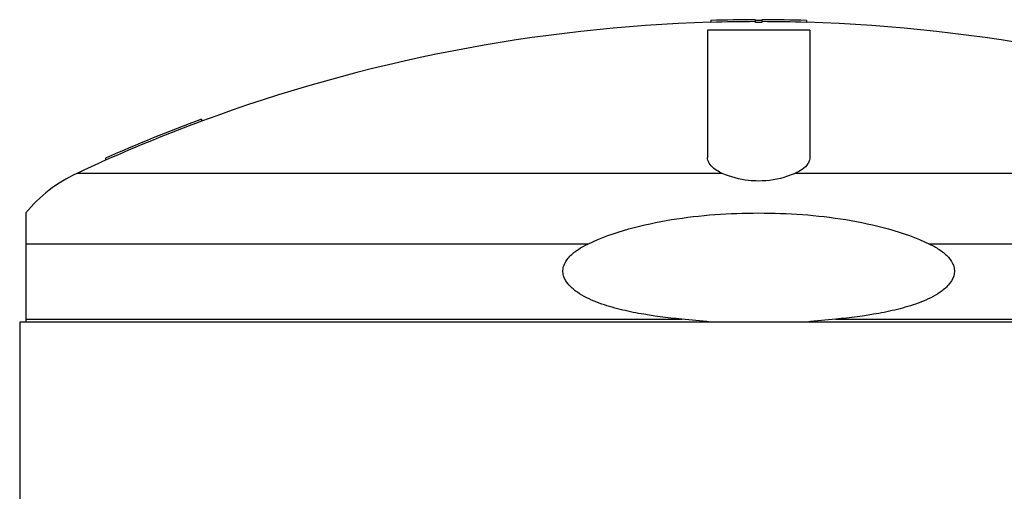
# Model space of a CAD drawing. Header units: millimetres. Extents: x 0 to 297, y 0 to 210.
# Tile 8 of 26: x 137.82 to 153.24, y 117.39 to 124.77. Entities that reach past the tile are written whole.
import ezdxf

# ---------------------------------------------------------------- set-up
doc = ezdxf.new("R2010")
doc.units = ezdxf.units.MM
doc.header["$LTSCALE"] = 16.335
doc.layers.get('0').update_dxf_attribs({"linetype": 'CONTINUOUS'})
doc.layers.add('AXES_REF', color=7, linetype='CONTINUOUS')

msp = doc.modelspace()

# ---------------------------------------------------------------- linework, layer by layer
at = {"color": 7, "linetype": 'Continuous'}
for p, q in [((148.644, 124.759), (148.644, 124.729)), ((149.344, 124.729), (149.344, 124.77)), ((149.444, 124.77), (149.444, 124.729)), ((150.144, 124.759), (150.144, 124.729)), ((140.669, 123.212), (140.669, 123.18)), ((139.169, 122.603), (139.169, 122.57)), ((137.919, 121.745), (137.919, 120.038)), ((137.824, 120.038), (137.824, 76.038)), ((160.964, 120.038), (137.824, 120.038))]:
    msp.add_line(p, q, dxfattribs=at)
at = {"color": 9, "linetype": 'Continuous'}
for p, q in [((148.825, 122.365), (138.719, 122.365)), ((160.07, 122.365), (149.964, 122.365)), ((146.719, 121.258), (137.919, 121.258)), ((160.869, 121.258), (152.069, 121.258)), ((137.919, 120.083), (148.189, 120.083)), ((150.6, 120.083), (160.869, 120.083))]:
    msp.add_line(p, q, dxfattribs=at)
at = {"color": 7, "linetype": 'Continuous'}
for centre, radius, start, end in [((149.394, 99.567), 25.174, 91.7073, 110.2792), ((149.394, 99.567), 25.203, 90.1137, 91.7052), ((149.394, 99.567), 25.173, 90.1138, 91.7073), ((149.394, 99.567), 25.192, 89.8863, 90.1137), ((149.394, 99.567), 25.162, 89.8861, 90.1139), ((149.394, 99.567), 25.203, 88.2948, 89.8863), ((149.394, 99.567), 25.173, 88.2927, 89.8862), ((149.394, 99.567), 25.174, 69.7208, 88.2927), ((149.394, 99.567), 25.203, 110.254, 113.9349), ((149.394, 99.567), 25.173, 110.2792, 113.9652), ((149.394, 99.567), 25.174, 113.9651, 115.0919), ((139.694, 120.282), 2.3, 115.0919, 140.5103)]:
    msp.add_arc(centre, radius, start, end, dxfattribs=at)
for points in [[(148.599, 122.574), (148.596, 122.587), (148.594, 122.6), (148.594, 122.613)], [(150.194, 122.613), (150.194, 122.6), (150.193, 122.587), (150.19, 122.574)], [(148.636, 120.038), (148.487, 120.054), (148.338, 120.069), (148.189, 120.083)], [(150.6, 120.083), (150.45, 120.069), (150.301, 120.054), (150.152, 120.038)]]:
    msp.add_open_spline(points, degree=3, dxfattribs=at)
for points, knots in [([(148.825, 122.365), (148.795, 122.378), (148.704, 122.425), (148.616, 122.505), (148.599, 122.574)], [0, 0, 0, 0, 0.315148, 1, 1, 1, 1]), ([(150.19, 122.574), (150.185, 122.554), (150.139, 122.457), (150.04, 122.399), (149.964, 122.365)], [0, 0, 0, 0, 0.198015, 1, 1, 1, 1]), ([(149.394, 122.245), (149.341, 122.245), (149.146, 122.256), (148.954, 122.307), (148.825, 122.365)], [0, 0, 0, 0, 0.274984, 1, 1, 1, 1]), ([(149.964, 122.365), (149.925, 122.348), (149.743, 122.277), (149.546, 122.245), (149.394, 122.245)], [0, 0, 0, 0, 0.218569, 1, 1, 1, 1]), ([(146.719, 121.258), (146.925, 121.357), (147.357, 121.51), (148.252, 121.698), (149.394, 121.776), (150.537, 121.698), (151.431, 121.51), (151.864, 121.357), (152.069, 121.258)], [0, 0, 0, 0, 0.124965, 0.250021, 0.5, 0.749979, 0.875035, 1, 1, 1, 1]), ([(148.189, 120.083), (147.963, 120.104), (147.625, 120.146), (147.181, 120.241), (146.856, 120.341), (146.597, 120.464), (146.421, 120.607), (146.34, 120.729), (146.325, 120.843), (146.349, 120.956), (146.434, 121.074), (146.569, 121.178), (146.668, 121.233), (146.719, 121.258)], [0, 0, 0, 0, 0.250388, 0.3756, 0.500773, 0.625755, 0.688243, 0.750355, 0.781543, 0.812738, 0.87492, 0.937423, 1, 1, 1, 1]), ([(152.069, 121.258), (152.12, 121.233), (152.22, 121.178), (152.355, 121.074), (152.44, 120.956), (152.464, 120.843), (152.448, 120.729), (152.368, 120.607), (152.192, 120.464), (151.933, 120.341), (151.608, 120.241), (151.164, 120.146), (150.825, 120.104), (150.6, 120.083)], [0, 0, 0, 0, 0.062577, 0.12508, 0.187262, 0.218457, 0.249646, 0.311758, 0.374246, 0.499227, 0.6244, 0.749612, 1, 1, 1, 1])]:
    msp.add_open_spline(points, degree=3, knots=knots, dxfattribs=at)
at = {"layer": 'AXES_REF', "color": 7, "linetype": 'Continuous'}
for p, q in [((148.594, 124.606), (148.594, 122.613)), ((150.194, 124.606), (148.594, 124.606)), ((150.194, 124.606), (150.194, 122.613))]:
    msp.add_line(p, q, dxfattribs=at)

doc.saveas('drawing.dxf')
